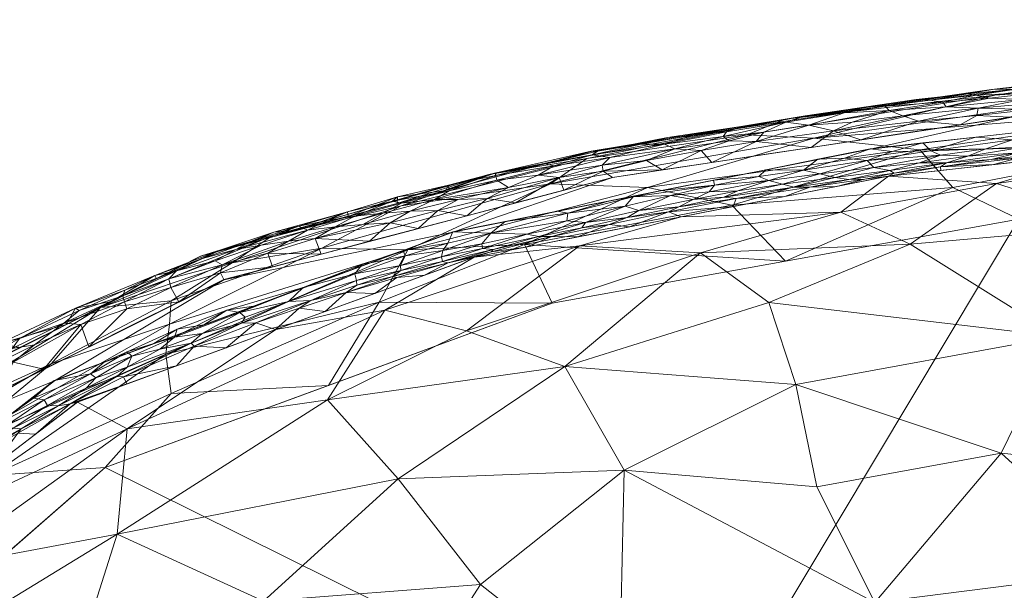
# Model space of a CAD drawing. Header units: millimetres. Extents: x -277 to 277, y 0 to 420.
# Tile 67 of 129: x -229 to -163, y 381 to 419. Entities that reach past the tile are written whole.
import ezdxf

# ---------------------------------------------------------------- set-up
doc = ezdxf.new("R2010")
doc.units = ezdxf.units.MM
doc.layers.add('A-GENM', color=13, linetype='Continuous')

# ---------------------------------------------------------------- blocks, each defined once
blk = doc.blocks.new('MODEL_CCASF646-0000410R0 - MODEL_CCASF646-0000410R0-462766-Preview')
at = {"layer": 'A-GENM', "lineweight": 9}
mesh = blk.add_polyface(dxfattribs=at)
corners = [(0.001, -418.071), (27.058, -418.028), (54.115, -417.814), (81.168, -417.341), (108.211, -416.472), (135.228, -414.994), (162.175, -412.551), (188.927, -408.504), (215.094, -401.625), (239.316, -389.574), (257.878, -369.901), (268.06, -344.836), (272.607, -318.164), (274.418, -291.167), (274.985, -264.116), (275.046, -237.058), (274.991, -209.999), (275.046, -182.942), (274.985, -155.884), (274.418, -128.833), (272.607, -101.836), (268.06, -75.164), (257.877, -50.099), (239.315, -30.426), (215.094, -18.375), (188.927, -11.496), (162.175, -7.449), (135.228, -5.006), (108.211, -3.528), (81.168, -2.659), (54.114, -2.186), (27.058, -1.972), (-0.001, -1.929), (-27.058, -1.972), (-54.115, -2.186), (-81.168, -2.659), (-108.211, -3.528), (-135.228, -5.006), (-162.175, -7.449), (-188.927, -11.496), (-215.094, -18.375), (-239.316, -30.426), (-257.878, -50.099), (-268.06, -75.164), (-272.607, -101.836), (-274.418, -128.833), (-274.985, -155.884), (-275.046, -182.942), (-274.991, -210.001), (-275.046, -237.058), (-274.985, -264.116), (-274.418, -291.167), (-272.607, -318.164), (-268.06, -344.836), (-257.877, -369.901), (-239.315, -389.574), (-215.094, -401.625), (-188.927, -408.504), (-162.175, -412.551), (-135.228, -414.994), (-108.211, -416.472), (-81.168, -417.341), (-54.114, -417.814), (-27.058, -418.028), (0, -417.379), (-28.642, -417.322), (-57.282, -417.085), (-85.919, -416.539), (-114.541, -415.492), (-143.122, -413.633), (-171.583, -410.421), (-199.673, -404.829), (-226.506, -394.82), (-249.166, -377.316), (-263.208, -352.36), (-269.623, -324.447), (-272.114, -295.914), (-272.885, -267.283), (-272.992, -238.642), (-272.958, -210), (-272.992, -181.358), (-272.885, -152.717), (-272.113, -124.086), (-269.623, -95.553), (-263.208, -67.64), (-249.167, -42.684), (-226.506, -25.18), (-199.673, -15.171), (-171.583, -9.579), (-143.122, -6.367), (-114.541, -4.508), (-85.919, -3.46), (-57.282, -2.915), (-28.642, -2.678), (0, -2.621), (28.642, -2.678), (57.282, -2.915), (85.919, -3.46), (114.541, -4.508), (143.122, -6.367), (171.583, -9.579), (199.673, -15.171), (226.506, -25.18), (249.167, -42.684), (263.208, -67.64), (269.623, -95.553), (272.113, -124.086), (272.885, -152.717), (272.992, -181.358), (272.958, -210), (272.992, -238.642), (272.885, -267.283), (272.114, -295.914), (269.623, -324.447), (263.208, -352.36), (249.166, -377.316), (226.506, -394.82), (199.673, -404.829), (171.583, -410.421), (143.122, -413.633), (114.541, -415.492), (85.919, -416.539), (57.282, -417.085), (28.642, -417.322)]
mesh.append_faces([[corners[k] for k in face] for face in [(42, 85, 41), (41, 86, 40), (86, 41, 85), (40, 87, 39), (117, 8, 116), (25, 101, 24), (100, 26, 99), (23, 103, 22), (103, 23, 102), (24, 102, 23), (102, 24, 101)]], dxfattribs={"vtx0": -1, "vtx1": -1})
mesh.append_faces([[corners[k] for k in face] for face in [(53, 74, 75, 52), (74, 53, 54, 73), (55, 72, 73), (72, 55, 56), (73, 54, 55), (78, 49, 50, 77), (79, 48, 49, 78), (77, 50, 51, 76), (52, 75, 76, 51), (65, 62, 63, 64), (62, 65, 66), (71, 56, 57), (56, 71, 72), (80, 46, 47, 79), (88, 38, 39, 87), (40, 86, 87), (89, 37, 38, 88), (90, 36, 37, 89), (91, 35, 36, 90), (92, 34, 35, 91), (93, 33, 34, 92), (94, 32, 33, 93), (122, 2, 3, 121), (121, 3, 4, 120), (2, 122, 123), (120, 4, 5, 119), (119, 5, 6, 118), (118, 6, 7, 117), (117, 7, 8), (116, 8, 9), (9, 115, 116), (115, 9, 10), (14, 110, 111, 13), (15, 109, 110, 14), (109, 15, 16), (27, 98, 99, 26), (98, 27, 28), (31, 94, 95, 30), (30, 95, 96, 29), (94, 31, 32), (29, 96, 97), (18, 107, 108, 17), (20, 105, 106, 19), (19, 106, 107, 18), (17, 108, 109, 16), (105, 20, 21, 104), (104, 21, 22, 103)]], dxfattribs={"vtx0": -1, "vtx2": -1})
mesh.append_faces([[corners[k] for k in face] for face in [(64, 63, 0, 1)]], dxfattribs={"vtx0": -1, "vtx3": -1})
mesh.append_faces([[corners[k] for k in face] for face in [(80, 81, 46), (47, 48, 79), (111, 112, 13)]], dxfattribs={"vtx1": -1, "vtx2": -1})
mesh.append_faces([[corners[k] for k in face] for face in [(66, 67, 61, 62), (67, 68, 60, 61), (70, 71, 57, 58), (68, 69, 59, 60), (69, 70, 58, 59), (45, 46, 81, 82), (44, 45, 82, 83), (43, 44, 83, 84), (42, 43, 84, 85), (123, 64, 1, 2), (10, 11, 114, 115), (113, 114, 11, 12), (112, 113, 12, 13), (100, 101, 25, 26), (28, 29, 97, 98)]], dxfattribs={"vtx1": -1, "vtx3": -1})
mesh = blk.add_polyface(dxfattribs=at)
corners = [(266.046, -210, -63.976), (266.075, -242.593, -63.976), (265.821, -274.887, -63.976), (264.382, -306.932, -63.976), (259.696, -338.602, -63.976), (247.12, -368.063, -63.976), (223.086, -388.983, -63.976), (192.998, -400.048, -63.976), (161.574, -405.693, -63.976), (129.877, -408.715, -63.976), (97.866, -410.36, -63.976), (64.948, -411.226, -63.976), (33.242, -411.595, -63.976), (0, -411.695, -63.976), (-33.017, -411.597, -63.976), (-65.431, -411.217, -63.976), (-97.019, -410.391, -63.976), (-129.264, -408.757, -63.976), (-161.334, -405.724, -63.976), (-192.843, -400.087, -63.976), (-223.038, -389.009, -63.976), (-247.098, -368.096, -63.976), (-259.65, -338.791, -63.976), (-264.342, -307.422, -63.976), (-265.818, -275.039, -63.976), (-266.074, -243.581, -63.976), (-266.046, -210, -63.976), (-266.075, -177.407, -63.976), (-265.821, -145.113, -63.976), (-264.382, -113.068, -63.976), (-259.696, -81.398, -63.976), (-247.12, -51.937, -63.976), (-223.086, -31.017, -63.976), (-192.998, -19.952, -63.976), (-161.574, -14.307, -63.976), (-129.877, -11.285, -63.976), (-97.866, -9.64, -63.976), (-64.948, -8.774, -63.976), (-33.242, -8.405, -63.976), (0, -8.305, -63.976), (33.017, -8.403, -63.976), (65.431, -8.783, -63.976), (97.019, -9.609, -63.976), (129.264, -11.243, -63.976), (161.334, -14.276, -63.976), (192.843, -19.913, -63.976), (223.038, -30.991, -63.976), (247.098, -51.904, -63.976), (259.65, -81.209, -63.976), (264.342, -112.578, -63.976), (265.818, -144.961, -63.976), (266.074, -176.419, -63.976), (-238.498, -210, -63.976), (-238.52, -242.266, -63.976), (-238.122, -272.174, -63.976), (-235.984, -302.451, -63.976), (-228.82, -331.787, -63.976), (-210.58, -355.979, -63.976), (-183.132, -369.371, -63.976), (-153.456, -375.754, -63.976), (-123.072, -379.016, -63.976), (-92.032, -380.731, -63.976), (-62.327, -381.554, -63.976), (-30.931, -381.935, -63.976), (0, -382.027, -63.976), (31.791, -381.929, -63.976), (61.996, -381.561, -63.976), (93.117, -380.689, -63.976), (123.737, -378.965, -63.976), (153.662, -375.724, -63.976), (183.395, -369.29, -63.976), (210.603, -355.961, -63.976), (228.828, -331.766, -63.976), (236.038, -302.03, -63.976), (238.137, -271.673, -63.976), (238.522, -240.77, -63.976), (238.498, -210, -63.976), (238.522, -179.23, -63.976), (238.137, -148.327, -63.976), (236.038, -117.97, -63.976), (228.828, -88.234, -63.976), (210.603, -64.039, -63.976), (183.395, -50.71, -63.976), (153.662, -44.277, -63.976), (123.737, -41.035, -63.976), (93.117, -39.311, -63.976), (61.996, -38.439, -63.976), (31.791, -38.071, -63.976), (0, -37.973, -63.976), (-30.931, -38.065, -63.976), (-62.327, -38.446, -63.976), (-92.032, -39.269, -63.976), (-123.072, -40.984, -63.976), (-153.456, -44.246, -63.976), (-183.132, -50.629, -63.976), (-210.58, -64.021, -63.976), (-228.82, -88.213, -63.976), (-235.984, -117.549, -63.976), (-238.122, -147.826, -63.976), (-238.52, -177.734, -63.976)]
mesh.append_faces([[corners[k] for k in face] for face in [(57, 21, 56), (97, 30, 96)]], dxfattribs={"vtx0": -1, "vtx1": -1})
mesh.append_faces([[corners[k] for k in face] for face in [(60, 16, 17, 59), (59, 17, 18, 58), (16, 60, 61), (54, 24, 25, 53), (26, 52, 53, 25), (13, 64, 65), (71, 5, 6, 70), (2, 73, 74, 1), (5, 71, 72, 4), (96, 30, 31, 95), (32, 94, 95, 31), (35, 92, 93, 34), (92, 35, 36, 91), (37, 90, 91, 36), (38, 89, 90, 37), (89, 38, 39, 88), (81, 46, 47, 80), (49, 79, 80, 48), (80, 47, 48), (46, 81, 82, 45), (43, 83, 84, 42), (44, 82, 83, 43), (82, 44, 45)]], dxfattribs={"vtx0": -1, "vtx2": -1})
mesh.append_faces([[corners[k] for k in face] for face in [(58, 18, 19, 20), (56, 21, 22, 23), (70, 6, 7, 8), (94, 32, 33, 34)]], dxfattribs={"vtx0": -1, "vtx3": -1})
mesh.append_faces([[corners[k] for k in face] for face in [(54, 55, 24), (2, 3, 73), (74, 75, 1), (29, 30, 97, 28), (97, 98, 28), (93, 94, 34), (49, 50, 79), (76, 77, 0), (84, 85, 42)]], dxfattribs={"vtx1": -1, "vtx2": -1})
mesh.append_faces([[corners[k] for k in face] for face in [(13, 14, 63, 64), (14, 15, 62, 63), (61, 62, 15, 16), (23, 24, 55, 56), (57, 58, 20, 21), (11, 12, 66, 67), (12, 13, 65, 66), (10, 11, 67, 68), (8, 9, 69, 70), (9, 10, 68, 69), (72, 73, 3, 4), (0, 1, 75, 76), (26, 27, 99, 52), (27, 28, 98, 99), (78, 79, 50, 51), (77, 78, 51, 0), (86, 87, 40, 41), (85, 86, 41, 42), (39, 40, 87, 88)]], dxfattribs={"vtx1": -1, "vtx3": -1})
mesh = blk.add_polyface(dxfattribs=at)
corners = [(208.125, -393.536, -19.742), (222.281, -384.504, -22.608), (203.357, -388.229, -28.201), (250.541, -358.208, -20.475), (241.203, -356.348, -30.388), (239.407, -370.418, -22.947), (224.963, -393.397, -1.831), (221.603, -391.592, -13.204), (211.608, -398.273, -1.872), (204.259, -399.584, -10.889), (198.765, -398.178, -17.405), (191.151, -403.914, -8.347), (236.259, -384.772, -1.814), (234.746, -382.177, -15.09), (247.044, -371.374, -13.294), (254.507, -363.751, -1.836), (257.546, -355.442, -11.414), (212.437, -380.007, -31.912), (203.352, -372.501, -40.736), (197.813, -381.127, -36.381), (225.798, -373.409, -30.307), (216.526, -369.363, -37.641), (192.136, -395.782, -23.723), (204.22, -348.335, -52.595), (190.098, -355.23, -54.027), (207.828, -362.573, -44.929), (227.226, -361.255, -36.957), (188.487, -373.781, -44.179), (232.231, -347.442, -40.161), (198.254, -403.148, -1.913), (218.78, -352.227, -45.25), (194.666, -365.222, -47.721), (180.226, -364.377, -51.709), (234.122, -365.398, -30.482), (250.652, -347.624, -26.106), (231.888, -378.662, -21.835), (247.555, -376.148, -1.796), (261.458, -351.354, -1.876), (188.142, -388.811, -32.549), (171.26, -379.902, -43.428), (178.393, -400.088, -22.083), (176.595, -394.57, -29.444), (183.014, -403.436, -14.612), (184.3, -405.867, -1.937), (173.56, -406.171, -12.029)]
mesh.append_faces([[corners[k] for k in face] for face in [(6, 7, 8), (36, 14, 12)]], dxfattribs={"vtx0": -1, "vtx1": -1})
mesh.append_faces([[corners[k] for k in face] for face in [(0, 1, 2), (3, 4, 5), (9, 10, 11), (1, 7, 13), (14, 15, 16), (17, 18, 19), (17, 20, 21), (0, 2, 22), (23, 24, 25), (21, 20, 26), (18, 27, 19), (28, 26, 4), (9, 7, 0), (5, 14, 3), (20, 17, 1), (29, 9, 11), (23, 25, 30), (27, 31, 32), (21, 26, 30), (21, 30, 25), (14, 5, 13), (20, 33, 26), (4, 3, 34), (33, 5, 4), (35, 20, 1), (14, 13, 12), (14, 16, 3), (18, 21, 25), (21, 18, 17), (2, 17, 19), (1, 13, 35), (2, 1, 17), (7, 1, 0), (31, 25, 24), (25, 31, 18), (38, 27, 39), (19, 38, 2), (2, 38, 22), (40, 22, 41), (38, 19, 27), (22, 38, 41), (8, 7, 9), (11, 10, 42), (10, 9, 0), (43, 11, 44), (32, 31, 24), (27, 18, 31), (22, 40, 42), (11, 42, 44), (7, 12, 13), (5, 33, 20), (4, 26, 33), (13, 5, 35), (20, 35, 5), (0, 22, 10), (42, 10, 22)]], dxfattribs={"vtx0": -1, "vtx1": -1, "vtx2": -1})
mesh.append_faces([[corners[k] for k in face] for face in [(14, 36, 15), (16, 15, 37)]], dxfattribs={"vtx0": -1, "vtx2": -1})
mesh.append_faces([[corners[k] for k in face] for face in [(6, 12, 7), (29, 8, 9), (43, 29, 11)]], dxfattribs={"vtx1": -1, "vtx2": -1})
mesh = blk.add_polyface(dxfattribs=at)
corners = [(173.56, -406.171, -12.029), (168.889, -404.027, -18.29), (163.075, -408.105, -10.731), (127.361, -408.926, -16.549), (121.023, -412.085, -9.274), (135.197, -411.214, -9.279), (188.142, -388.811, -32.549), (175.173, -387.693, -36.468), (176.595, -394.57, -29.444), (156.215, -410.151, -1.967), (149.167, -410.057, -9.287), (142.085, -411.716, -1.973), (158.913, -397.809, -28.952), (146.696, -388.308, -39.703), (140.539, -398.683, -30.067), (108.23, -396.932, -33.704), (122.63, -402.637, -26.659), (120.695, -393.62, -36.524), (113.709, -413.532, -1.961), (127.897, -412.624, -1.967), (141.478, -407.93, -16.623), (143.411, -403.853, -23.215), (116.971, -410.007, -15.402), (162.75, -389.946, -36.455), (138.899, -378.86, -47.76), (154.095, -382.092, -44.056), (178.393, -400.088, -22.083), (132.56, -389.831, -39.397), (125.56, -379.787, -47.812), (171.26, -379.902, -43.428), (188.487, -373.781, -44.179), (174.943, -372.124, -48.139), (162.52, -372.539, -49.823), (111.316, -383.478, -45.5), (121.782, -370.61, -54.318), (105.373, -372.447, -53.573), (112.668, -406.716, -21.581), (107.137, -412.351, -10.461), (154.211, -405.293, -19.338), (170.346, -408.587, -1.96), (183.014, -403.436, -14.612), (180.226, -364.377, -51.709), (150.329, -372.414, -51.296), (159.414, -362.575, -56.267), (129.091, -366.171, -56.799), (184.3, -405.867, -1.937)]
mesh.append_faces([[corners[k] for k in face] for face in [(9, 10, 11), (45, 0, 39)]], dxfattribs={"vtx0": -1, "vtx1": -1})
mesh.append_faces([[corners[k] for k in face] for face in [(0, 1, 2), (3, 4, 5), (6, 7, 8), (12, 13, 14), (15, 16, 17), (3, 20, 21), (3, 22, 4), (13, 12, 23), (24, 13, 25), (14, 17, 16), (12, 1, 26), (13, 23, 25), (13, 24, 27), (27, 24, 28), (29, 30, 31), (32, 29, 31), (27, 33, 17), (28, 34, 35), (36, 16, 15), (16, 3, 21), (14, 21, 12), (27, 14, 13), (18, 4, 37), (3, 16, 36), (28, 35, 33), (1, 38, 2), (12, 8, 23), (20, 3, 5), (10, 2, 38), (38, 20, 10), (20, 5, 10), (21, 20, 38), (5, 4, 19), (3, 36, 22), (11, 10, 5), (2, 10, 9), (26, 1, 40), (12, 38, 1), (31, 30, 41), (32, 42, 25), (43, 42, 32), (12, 26, 8), (7, 23, 8), (29, 32, 25), (29, 25, 23), (42, 44, 24), (42, 24, 25), (34, 24, 44), (6, 29, 7), (23, 7, 29), (12, 21, 38), (16, 21, 14), (40, 1, 0), (24, 34, 28), (33, 27, 28), (14, 27, 17), (37, 4, 22), (2, 39, 0)]], dxfattribs={"vtx0": -1, "vtx1": -1, "vtx2": -1})
mesh.append_faces([[corners[k] for k in face] for face in [(4, 18, 19)]], dxfattribs={"vtx0": -1, "vtx2": -1})
mesh.append_faces([[corners[k] for k in face] for face in [(19, 11, 5), (9, 39, 2)]], dxfattribs={"vtx1": -1, "vtx2": -1})
mesh = blk.add_polyface(dxfattribs=at)
corners = [(249.027, -372.069, -52.386), (241.463, -382.504, -46.895), (241.922, -378.626, -55.704), (226.729, -395.972, -33.415), (238.132, -390.784, -23.693), (223.408, -399.762, -17.708), (218.768, -398.628, -38.881), (233.949, -390.008, -41.166), (236.764, -390.109, -32.604), (250.223, -375.467, -40.784), (243.509, -384.177, -35.25), (235.103, -378.523, -63.976), (230.773, -388.447, -53.243), (247.12, -368.063, -63.976), (245.645, -386.3, -13.431), (240.93, -390.902, -2.066), (236.013, -393.513, -12.801), (249.393, -380.887, -24.769), (250.238, -380.958, -2.072), (228.802, -397.052, -2.037), (218.652, -400.2, -30.592), (219, -396.626, -46.921), (218.638, -393.966, -56.421), (223.086, -388.983, -63.976), (216.674, -403.203, -2.008), (208.042, -394.516, -63.976), (204.642, -400.116, -53.774), (211.837, -404.58, -12.599), (214.533, -402.756, -23.524), (208.507, -403.753, -31.69)]
mesh.append_faces([[corners[k] for k in face] for face in [(15, 14, 18), (11, 12, 23), (13, 2, 11)]], dxfattribs={"vtx0": -1, "vtx1": -1})
mesh.append_faces([[corners[k] for k in face] for face in [(0, 1, 2), (3, 4, 5), (3, 6, 7), (8, 3, 7), (9, 10, 1), (1, 10, 7), (11, 2, 12), (0, 2, 13), (14, 15, 16), (4, 10, 17), (10, 8, 7), (5, 16, 19), (16, 4, 14), (6, 3, 20), (12, 1, 7), (21, 22, 12), (21, 12, 7), (4, 17, 14), (5, 4, 16), (12, 22, 23), (26, 22, 21), (5, 24, 27), (21, 7, 6), (20, 5, 28), (27, 28, 5), (5, 20, 3), (29, 6, 20), (12, 2, 1), (10, 4, 8), (3, 8, 4)]], dxfattribs={"vtx0": -1, "vtx1": -1, "vtx2": -1})
mesh.append_faces([[corners[k] for k in face] for face in [(16, 15, 19)]], dxfattribs={"vtx0": -1, "vtx2": -1})
mesh.append_faces([[corners[k] for k in face] for face in [(19, 24, 5), (25, 23, 22)]], dxfattribs={"vtx1": -1, "vtx2": -1})
mesh = blk.add_polyface(dxfattribs=at)
corners = [(232.062, -390.142, -0.508), (231.666, -390.005, -0.888), (229.287, -391.645, -0.649), (226.968, -393.169, -0.453), (223.729, -395.021, -0.325), (227.198, -393.541, -0.186), (226.253, -393.151, -0.83), (227.921, -393.657, -0.041), (230.382, -391.91, -0.129), (229.8, -391.766, -0.34), (232.883, -390.33, -0.145), (234.073, -389.974, -0.041), (232.179, -390.46), (231.335, -389.953, -1.321), (228.75, -391.597, -1.102), (224.372, -394.339, -0.589), (234.282, -388.425, -0.749), (225.437, -393.286, -1.318), (234.088, -388.269, -1.132), (233.438, -386.927, -1.818), (235.011, -388.27), (221.285, -396.483, -0.175), (224.073, -395.289, -0.132), (223.16, -396.09), (226.515, -394.84), (235.319, -388.661, -0.163), (221.629, -394.614, -1.841), (224.968, -393.395, -1.831), (229.347, -392.65), (228.98, -391.3, -1.468), (230.615, -389.083, -1.822), (227.791, -391.239, -1.826), (222.301, -395.116, -0.832), (221.85, -395.094, -1.208), (221.617, -395.74, -0.518)]
mesh.append_faces([[corners[k] for k in face] for face in [(20, 11, 12), (26, 17, 27), (30, 13, 19)]], dxfattribs={"vtx0": -1, "vtx1": -1})
mesh.append_faces([[corners[k] for k in face] for face in [(0, 1, 2), (3, 4, 5), (2, 6, 3), (7, 8, 5), (0, 9, 10), (8, 10, 9), (11, 8, 12), (13, 14, 1), (15, 4, 3), (0, 16, 1), (9, 2, 3), (2, 9, 0), (6, 14, 17), (18, 19, 13), (1, 16, 18), (15, 3, 6), (4, 21, 22), (0, 10, 25), (8, 11, 10), (5, 9, 3), (6, 2, 14), (32, 17, 33), (13, 1, 18), (14, 2, 1), (29, 17, 14), (13, 29, 14), (6, 17, 32), (4, 15, 34), (4, 22, 5), (6, 32, 15), (30, 29, 13), (17, 29, 31), (7, 22, 24), (9, 5, 8), (8, 7, 28), (22, 7, 5)]], dxfattribs={"vtx0": -1, "vtx1": -1, "vtx2": -1})
mesh.append_faces([[corners[k] for k in face] for face in [(7, 24, 28), (29, 30, 31), (17, 31, 27)]], dxfattribs={"vtx0": -1, "vtx2": -1})
mesh.append_faces([[corners[k] for k in face] for face in [(23, 24, 22), (28, 12, 8)]], dxfattribs={"vtx1": -1, "vtx2": -1})
mesh = blk.add_polyface(dxfattribs=at)
corners = [(210.734, -400.171, -0.45), (213.9, -398.692, -0.778), (209.251, -400.228, -0.934), (213.095, -399.84), (214.907, -399.569, -0.045), (209.763, -401.098, -0.133), (218.29, -395.833, -1.851), (217.098, -397.159, -1.23), (221.85, -395.094, -1.208), (218.25, -398.296, -0.034), (221.599, -396.783, -0.045), (218.431, -397.764, -0.16), (223.16, -396.09), (224.073, -395.289, -0.132), (212.949, -398.733, -1.315), (217.292, -397.35, -0.79), (221.285, -396.483, -0.175), (213.657, -399.102, -0.465), (216.565, -398.015, -0.437), (214.025, -399.414, -0.2), (216.45, -398.59), (210.021, -399.709, -1.497), (211.613, -398.271, -1.872), (208.274, -399.49, -1.883), (225.437, -393.286, -1.318), (221.629, -394.614, -1.841), (214.952, -397.052, -1.862), (219.406, -396.958, -0.353), (219.805, -397.34), (221.617, -395.74, -0.518), (222.301, -395.116, -0.832), (224.372, -394.339, -0.589), (223.729, -395.021, -0.325), (209.74, -401.091)]
mesh.append_faces([[corners[k] for k in face] for face in [(28, 9, 20), (26, 7, 6)]], dxfattribs={"vtx0": -1, "vtx1": -1})
mesh.append_faces([[corners[k] for k in face] for face in [(0, 1, 2), (3, 4, 5), (6, 7, 8), (9, 10, 11), (12, 13, 10), (2, 1, 14), (15, 8, 7), (10, 16, 11), (1, 17, 18), (17, 19, 18), (1, 7, 14), (24, 25, 8), (7, 26, 14), (1, 18, 15), (21, 2, 14), (19, 0, 5), (4, 11, 19), (19, 11, 18), (11, 27, 18), (1, 15, 7), (4, 20, 9), (5, 4, 19), (10, 9, 28), (4, 9, 11), (10, 13, 16), (27, 16, 29), (22, 21, 14), (27, 15, 18), (15, 29, 30), (31, 30, 29), (16, 32, 29), (15, 30, 8), (1, 0, 17), (19, 17, 0), (16, 27, 11), (15, 27, 29)]], dxfattribs={"vtx0": -1, "vtx1": -1, "vtx2": -1})
mesh.append_faces([[corners[k] for k in face] for face in [(4, 3, 20), (21, 22, 23), (10, 28, 12)]], dxfattribs={"vtx0": -1, "vtx2": -1})
mesh.append_faces([[corners[k] for k in face] for face in [(26, 22, 14), (25, 6, 8), (33, 3, 5)]], dxfattribs={"vtx1": -1, "vtx2": -1})
mesh = blk.add_polyface(dxfattribs=at)
corners = [(194.863, -404.007, -49.666), (192.998, -400.048, -63.976), (204.642, -400.116, -53.774), (190.358, -410.269, -1.957), (197.261, -408.709, -11.912), (203.516, -406.736, -1.982), (177.302, -412.432, -17.233), (163.406, -414.424, -1.923), (211.837, -404.58, -12.599), (203.155, -406.587, -21.633), (193.097, -408.083, -31.056), (208.507, -403.753, -31.69), (163.178, -414.048, -23.568), (175.372, -411.142, -33.866), (179.888, -411.38, -25.646), (190.665, -409.775, -19.998), (214.533, -402.756, -23.524), (180.903, -406.649, -51.181), (186.567, -407.838, -41.131), (168.234, -410.373, -44.301), (208.042, -394.516, -63.976), (218.638, -393.966, -56.421), (202.703, -403.635, -42.178), (216.674, -403.203, -2.008), (219, -396.626, -46.921), (218.652, -400.2, -30.592), (218.768, -398.628, -38.881), (177.286, -402.871, -63.976), (166.012, -407.842, -55.574)]
mesh.append_faces([[corners[k] for k in face] for face in [(3, 4, 5), (5, 8, 23), (1, 0, 27)]], dxfattribs={"vtx0": -1, "vtx1": -1})
mesh.append_faces([[corners[k] for k in face] for face in [(0, 1, 2), (5, 4, 8), (9, 10, 11), (12, 13, 14), (9, 15, 10), (9, 11, 16), (4, 15, 9), (17, 18, 19), (2, 20, 21), (22, 10, 18), (2, 24, 22), (0, 2, 22), (9, 8, 4), (3, 6, 4), (15, 4, 6), (16, 8, 9), (6, 14, 15), (15, 14, 10), (18, 10, 13), (11, 10, 22), (14, 6, 12), (10, 14, 13), (19, 18, 13), (18, 17, 0), (25, 16, 11), (11, 22, 26), (22, 24, 26), (28, 27, 17), (18, 0, 22), (0, 17, 27)]], dxfattribs={"vtx0": -1, "vtx1": -1, "vtx2": -1})
mesh.append_faces([[corners[k] for k in face] for face in [(6, 3, 7), (2, 1, 20)]], dxfattribs={"vtx0": -1, "vtx2": -1})
mesh = blk.add_polyface(dxfattribs=at)
corners = [(215.678, -402.901, -0.554), (218.282, -402.221, -0.847), (218.794, -401.696, -0.498), (218.663, -401.112, -0.145), (215.332, -402.084, -0.069), (215.208, -402.624, -0.255), (216.546, -403.062, -1.196), (215.311, -403.636, -1.603), (219.74, -401.911, -1.283), (225.079, -399.72, -1.347), (224.839, -399.55, -0.846), (221.77, -400.93, -0.952), (229.292, -396.089, -0.048), (227.212, -395.615), (224.725, -398.617, -0.146), (227.854, -397.24, -0.177), (230.951, -395.701, -0.191), (222.678, -400.15, -2.022), (219.639, -401.69, -2.015), (230.245, -397.311, -1.527), (225.718, -398.611, -2.03), (221.155, -398.627), (218.127, -400.133), (221.628, -399.676, -0.065), (224.184, -397.121), (221.778, -400.138, -0.257), (225.862, -398.692, -0.455), (228.757, -397.071, -2.037), (228.861, -397.678, -0.863), (230.24, -394.109), (229.343, -396.988, -0.433), (221.911, -400.547, -0.569), (232.967, -395.484, -0.82), (214.292, -403.654, -0.864), (231.797, -395.532, -2.044), (216.599, -403.23, -2.008), (215.099, -401.639)]
mesh.append_faces([[corners[k] for k in face] for face in [(13, 12, 29), (34, 19, 27), (18, 7, 35)]], dxfattribs={"vtx0": -1, "vtx1": -1})
mesh.append_faces([[corners[k] for k in face] for face in [(0, 1, 2), (3, 4, 5), (6, 7, 8), (9, 10, 11), (12, 13, 14), (12, 15, 16), (17, 9, 8), (7, 18, 8), (19, 9, 20), (8, 11, 1), (1, 6, 8), (3, 25, 23), (23, 22, 3), (26, 15, 14), (14, 24, 23), (28, 26, 10), (14, 25, 26), (15, 26, 30), (10, 26, 31), (15, 30, 16), (26, 28, 30), (32, 30, 28), (11, 10, 31), (28, 10, 9), (31, 2, 1), (9, 11, 8), (31, 1, 11), (33, 6, 1), (25, 2, 31), (5, 2, 3), (9, 19, 28), (22, 4, 3), (5, 0, 2), (3, 2, 25), (26, 25, 31), (14, 23, 25), (14, 15, 12)]], dxfattribs={"vtx0": -1, "vtx1": -1, "vtx2": -1})
mesh.append_faces([[corners[k] for k in face] for face in [(4, 22, 36), (14, 13, 24), (9, 17, 20)]], dxfattribs={"vtx0": -1, "vtx2": -1})
mesh.append_faces([[corners[k] for k in face] for face in [(21, 22, 23, 24), (20, 27, 19), (18, 17, 8)]], dxfattribs={"vtx1": -1, "vtx2": -1})
mesh = blk.add_polyface(dxfattribs=at)
corners = [(206.172, -401.575, -0.524), (206.148, -401.265, -0.88), (203.182, -402.242, -0.764), (203.211, -402.573, -0.435), (209.251, -400.228, -0.934), (210.734, -400.171, -0.45), (206.287, -402.014, -0.218), (206.87, -400.766, -1.432), (204.935, -400.709, -1.893), (203.442, -401.772, -1.564), (208.274, -399.49, -1.883), (200.004, -402.753, -1.501), (196.968, -403.67, -1.166), (200.37, -402.848, -1.034), (203.721, -401.839, -1.153), (205.777, -402.641, -0.055), (209.763, -401.098, -0.133), (202.885, -403.223, -0.136), (200.351, -403.598, -0.288), (197.738, -404.047, -0.444), (197.117, -404.769, -0.136), (199.676, -404.841), (203.031, -403.591), (200.026, -404.078, -0.114), (209.74, -401.091), (200.446, -403.16, -0.596), (197.095, -403.497, -1.559), (210.021, -399.709, -1.497), (201.596, -401.928, -1.904), (197.68, -403.728, -0.776), (198.258, -403.147, -1.914), (206.385, -402.341)]
mesh.append_faces([[corners[k] for k in face] for face in [(8, 7, 10), (30, 11, 28)]], dxfattribs={"vtx0": -1, "vtx1": -1})
mesh.append_faces([[corners[k] for k in face] for face in [(0, 1, 2), (3, 0, 2), (0, 4, 1), (5, 0, 6), (7, 8, 9), (11, 12, 13), (11, 14, 9), (6, 15, 16), (17, 3, 18), (19, 20, 18), (15, 24, 16), (16, 5, 6), (25, 2, 13), (11, 26, 12), (10, 7, 27), (1, 7, 14), (17, 18, 23), (0, 5, 4), (23, 20, 21), (4, 27, 7), (7, 1, 4), (2, 1, 14), (13, 2, 14), (2, 25, 3), (13, 12, 29), (11, 30, 26), (14, 11, 13), (18, 3, 25), (6, 3, 17), (19, 18, 25), (23, 18, 20), (29, 19, 25), (13, 29, 25), (11, 9, 28), (7, 9, 14), (23, 22, 17), (3, 6, 0), (15, 6, 17), (22, 15, 17)]], dxfattribs={"vtx0": -1, "vtx1": -1, "vtx2": -1})
mesh.append_faces([[corners[k] for k in face] for face in [(9, 8, 28), (15, 22, 31), (15, 31, 24)]], dxfattribs={"vtx0": -1, "vtx2": -1})
mesh.append_faces([[corners[k] for k in face] for face in [(21, 22, 23)]], dxfattribs={"vtx1": -1, "vtx2": -1})
mesh = blk.add_polyface(dxfattribs=at)
corners = [(216.599, -403.23, -2.008), (215.311, -403.636, -1.603), (213.309, -404.112, -2.001), (208.556, -403.357), (208.943, -404.407, -0.147), (212.135, -403.405, -0.144), (203.132, -406.777, -0.617), (206.306, -405.898, -0.601), (204.361, -406.11, -0.344), (210.018, -404.993, -1.995), (211.724, -404.831, -1.623), (206.781, -406.204, -1.265), (215.208, -402.624, -0.255), (210.747, -404.223, -0.325), (212.575, -403.958, -0.561), (203.405, -407.203, -1.481), (206.728, -405.875, -1.988), (213.312, -404.195, -1.244), (203.745, -406.92, -1.023), (208.151, -405.616, -0.903), (207.595, -405.188, -0.335), (205.285, -404.216), (203.908, -405.462, -0.039), (205.739, -405.352, -0.153), (203.438, -406.757, -1.982), (214.292, -403.654, -0.864), (215.678, -402.901, -0.554), (215.099, -401.639), (211.827, -402.498), (215.332, -402.084, -0.069), (218.282, -402.221, -0.847), (216.546, -403.062, -1.196), (210.048, -405.229, -1.237), (209.462, -404.957, -0.582), (202.542, -406.234, -0.161), (202.014, -405.076)]
mesh.append_faces([[corners[k] for k in face] for face in [(0, 1, 2), (2, 10, 9)]], dxfattribs={"vtx0": -1, "vtx1": -1})
mesh.append_faces([[corners[k] for k in face] for face in [(3, 4, 5), (6, 7, 8), (9, 10, 11), (12, 13, 14), (15, 16, 11), (10, 1, 17), (7, 18, 19), (4, 20, 13), (7, 20, 8), (22, 23, 4), (20, 4, 23), (25, 26, 14), (25, 30, 26), (1, 31, 17), (2, 1, 10), (18, 15, 11), (32, 10, 17), (32, 11, 10), (32, 17, 25), (19, 11, 32), (32, 33, 19), (7, 19, 33), (20, 7, 33), (7, 6, 18), (13, 20, 33), (20, 23, 8), (23, 34, 8), (29, 28, 5), (21, 22, 4), (14, 13, 33), (4, 13, 5), (33, 32, 25), (14, 26, 12), (25, 14, 33), (31, 25, 17), (22, 34, 23), (12, 29, 5), (18, 11, 19), (12, 5, 13)]], dxfattribs={"vtx0": -1, "vtx1": -1, "vtx2": -1})
mesh.append_faces([[corners[k] for k in face] for face in [(4, 3, 21), (22, 21, 35)]], dxfattribs={"vtx0": -1, "vtx2": -1})
mesh.append_faces([[corners[k] for k in face] for face in [(24, 16, 15), (27, 28, 29), (16, 9, 11), (28, 3, 5)]], dxfattribs={"vtx1": -1, "vtx2": -1})
mesh = blk.add_polyface(dxfattribs=at)
corners = [(151.737, -410.595, -51.941), (129.877, -408.715, -63.976), (161.574, -405.693, -63.976), (148.214, -415.057, -30.16), (175.372, -411.142, -33.866), (163.178, -414.048, -23.568), (124.063, -417.936, -9.938), (136.251, -416.927, -1.904), (109.026, -418.438, -1.896), (127.746, -415.803, -36.714), (122.865, -413.995, -47.647), (148.003, -413.355, -41.466), (97.685, -419.121, -13.119), (96.883, -418.729, -23.849), (124.323, -417.72, -19.867), (97.866, -410.36, -63.976), (118.572, -411.707, -57.102), (150.886, -415.875, -14.381), (163.406, -414.424, -1.923), (89.166, -413.943, -53.594), (88.73, -416.231, -44.08), (130.839, -416.695, -28.088), (177.302, -412.432, -17.233), (96.455, -417.66, -34.295), (168.234, -410.373, -44.301), (166.012, -407.842, -55.574), (177.286, -402.871, -63.976), (180.903, -406.649, -51.181)]
mesh.append_faces([[corners[k] for k in face] for face in [(3, 4, 5), (9, 10, 11), (12, 13, 14), (10, 16, 0), (6, 17, 7), (6, 12, 14), (16, 19, 15), (10, 9, 20), (14, 21, 17), (22, 18, 17), (21, 23, 9), (24, 11, 0), (25, 0, 2), (4, 11, 24), (13, 23, 21), (12, 6, 8), (17, 6, 14), (10, 20, 19), (0, 16, 1), (19, 16, 10), (22, 17, 5), (17, 3, 5), (11, 4, 3), (24, 0, 25), (9, 11, 3), (10, 0, 11), (21, 9, 3), (20, 9, 23), (24, 25, 27), (17, 21, 3), (21, 14, 13)]], dxfattribs={"vtx0": -1, "vtx1": -1, "vtx2": -1})
mesh.append_faces([[corners[k] for k in face] for face in [(0, 1, 2), (6, 7, 8), (17, 18, 7)]], dxfattribs={"vtx0": -1, "vtx2": -1})
mesh.append_faces([[corners[k] for k in face] for face in [(15, 1, 16), (2, 26, 25)]], dxfattribs={"vtx1": -1, "vtx2": -1})
mesh = blk.add_polyface(dxfattribs=at)
corners = [(196.968, -403.67, -1.166), (197.095, -403.497, -1.559), (193.017, -404.529, -1.398), (190.985, -405.117, -1.091), (189.15, -405.352, -1.503), (187.936, -405.812, -1.01), (193.899, -404.539, -0.94), (190.743, -405.475, -0.652), (194.689, -404.685, -0.541), (191.947, -406.1, -0.1), (188.087, -406.577, -0.247), (187.54, -407.207, -0.055), (182.062, -407.995, -0.136), (185.63, -407.634), (197.738, -404.047, -0.444), (197.68, -403.728, -0.776), (185.033, -407.292, -0.196), (183.5, -407.023, -0.574), (182.413, -407.543, -0.326), (192.009, -405.594, -0.325), (187.148, -406.287, -0.596), (185.159, -406.193, -1.409), (184.454, -406.535, -0.96), (197.117, -404.769, -0.136), (196.164, -405.539), (194.769, -403.827, -1.92), (191.28, -404.507, -1.926), (198.258, -403.147, -1.914), (187.791, -405.187, -1.932), (184.302, -405.867, -1.938), (189.141, -406.936), (192.653, -406.238), (199.676, -404.841), (180.814, -406.547, -1.943)]
mesh.append_faces([[corners[k] for k in face] for face in [(24, 9, 31), (33, 21, 29)]], dxfattribs={"vtx0": -1, "vtx1": -1})
mesh.append_faces([[corners[k] for k in face] for face in [(0, 1, 2), (3, 4, 5), (6, 7, 8), (9, 10, 11), (12, 13, 11), (8, 14, 15), (2, 6, 0), (16, 17, 18), (16, 11, 10), (8, 7, 19), (7, 5, 20), (11, 16, 12), (5, 4, 21), (21, 22, 5), (23, 14, 8), (15, 0, 6), (9, 24, 23), (25, 2, 1), (4, 2, 26), (7, 6, 3), (28, 21, 4), (20, 22, 17), (16, 10, 20), (30, 9, 11), (19, 23, 8), (3, 6, 2), (15, 6, 8), (5, 22, 20), (19, 10, 9), (10, 19, 7), (23, 19, 9), (16, 20, 17), (10, 7, 20), (4, 3, 2), (7, 3, 5)]], dxfattribs={"vtx0": -1, "vtx1": -1, "vtx2": -1})
mesh.append_faces([[corners[k] for k in face] for face in [(2, 25, 26), (1, 27, 25), (21, 28, 29), (4, 26, 28), (9, 30, 31), (11, 13, 30)]], dxfattribs={"vtx0": -1, "vtx2": -1})
mesh.append_faces([[corners[k] for k in face] for face in [(24, 32, 23)]], dxfattribs={"vtx1": -1, "vtx2": -1})
mesh = blk.add_polyface(dxfattribs=at)
corners = [(193.549, -409.455, -1.248), (192.881, -409.3, -0.746), (190.288, -410.023, -1.035), (189.941, -410.28, -1.494), (200.907, -407.033, -0.361), (199.937, -407.611, -0.644), (203.132, -406.777, -0.617), (203.745, -406.92, -1.023), (199.962, -407.996, -1.256), (203.405, -407.203, -1.481), (204.361, -406.11, -0.344), (196.857, -408.521, -1.969), (200.147, -407.639, -1.976), (196.789, -408.825, -1.489), (196.775, -408.631, -1.017), (193.936, -408.656, -0.364), (196.723, -408.326, -0.599), (193.566, -409.403, -1.963), (195.932, -407.831, -0.161), (199.317, -407.013, -0.15), (197.372, -407.095, -0.039), (189.62, -409.333, -0.24), (192.527, -408.508, -0.137), (189.566, -408.922, -0.076), (195.471, -406.794), (192.2, -407.653), (200.692, -406.286, -0.037), (202.542, -406.234, -0.161), (203.908, -405.462, -0.039), (202.014, -405.076), (198.742, -405.935), (189.109, -409.84, -0.514), (203.438, -406.757, -1.982), (190.276, -410.285, -1.956)]
mesh.append_faces([[corners[k] for k in face] for face in [(17, 3, 33), (11, 13, 17)]], dxfattribs={"vtx0": -1, "vtx1": -1})
mesh.append_faces([[corners[k] for k in face] for face in [(0, 1, 2), (2, 3, 0), (4, 5, 6), (7, 8, 9), (10, 4, 6), (14, 0, 13), (13, 12, 8), (15, 1, 16), (0, 17, 13), (18, 19, 20), (21, 22, 23), (26, 19, 27), (18, 15, 16), (26, 20, 19), (22, 18, 20), (10, 27, 4), (18, 4, 19), (5, 4, 16), (26, 28, 29), (28, 26, 27), (4, 27, 19), (30, 20, 26), (22, 20, 24), (15, 18, 22), (4, 18, 16), (21, 15, 22), (1, 0, 14), (15, 31, 1), (14, 5, 16), (7, 5, 8), (31, 2, 1), (12, 9, 8), (7, 6, 5), (14, 13, 8), (3, 17, 0), (5, 14, 8), (14, 16, 1), (15, 21, 31), (25, 23, 22)]], dxfattribs={"vtx0": -1, "vtx1": -1, "vtx2": -1})
mesh.append_faces([[corners[k] for k in face] for face in [(22, 24, 25), (20, 30, 24), (26, 29, 30), (9, 12, 32)]], dxfattribs={"vtx0": -1, "vtx2": -1})
mesh.append_faces([[corners[k] for k in face] for face in [(11, 12, 13)]], dxfattribs={"vtx1": -1, "vtx2": -1})
mesh = blk.add_polyface(dxfattribs=at)
corners = [(176.706, -407.865, -1.037), (175.641, -407.845, -1.522), (173.025, -408.378, -1.172), (173.937, -408.515, -0.726), (170.264, -408.971, -0.848), (171.327, -409.181, -0.457), (173.836, -407.907, -1.955), (177.325, -407.227, -1.949), (179.065, -408.571, -0.119), (182.062, -407.995, -0.136), (178.394, -408.294, -0.301), (180.485, -407.617, -0.531), (177.482, -408.062, -0.598), (176.063, -409.002, -0.144), (174.966, -408.741, -0.372), (178.607, -409.031), (184.454, -406.535, -0.96), (181.432, -407.17, -0.849), (183.5, -407.023, -0.574), (171.945, -408.4, -1.585), (169.953, -408.801, -1.242), (180.607, -407.102, -1.241), (185.159, -406.193, -1.409), (182.413, -407.543, -0.326), (171.774, -409.654, -0.148), (185.033, -407.292, -0.196), (182.118, -408.332), (173.302, -409.813, -0.035), (171.584, -410.427), (175.095, -409.729), (180.814, -406.547, -1.943), (170.347, -408.587, -1.961), (185.63, -407.634), (170.106, -410.261, -0.04)]
mesh.append_faces([[corners[k] for k in face] for face in [(6, 1, 7), (26, 8, 15)]], dxfattribs={"vtx0": -1, "vtx1": -1})
mesh.append_faces([[corners[k] for k in face] for face in [(0, 1, 2), (3, 4, 5), (8, 9, 10), (11, 12, 10), (13, 10, 14), (8, 13, 15), (14, 12, 3), (16, 17, 18), (2, 19, 20), (11, 18, 17), (1, 21, 7), (21, 17, 16), (21, 16, 22), (0, 17, 21), (11, 17, 12), (12, 14, 10), (23, 18, 11), (8, 10, 13), (23, 10, 9), (0, 3, 12), (24, 14, 5), (4, 3, 2), (5, 14, 3), (20, 4, 2), (10, 23, 11), (25, 23, 9), (8, 26, 9), (27, 13, 24), (6, 19, 1), (2, 3, 0), (22, 30, 21), (1, 19, 2), (17, 0, 12), (21, 1, 0), (27, 33, 28), (14, 24, 13), (13, 27, 29), (33, 27, 24)]], dxfattribs={"vtx0": -1, "vtx1": -1, "vtx2": -1})
mesh.append_faces([[corners[k] for k in face] for face in [(27, 28, 29)]], dxfattribs={"vtx0": -1, "vtx2": -1})
mesh.append_faces([[corners[k] for k in face] for face in [(6, 31, 19), (26, 32, 9), (29, 15, 13), (30, 7, 21)]], dxfattribs={"vtx1": -1, "vtx2": -1})
mesh = blk.add_polyface(dxfattribs=at)
corners = [(180.137, -411.959, -1.263), (185.222, -411.191, -1.578), (183.531, -411.354, -1.181), (177.268, -412.228, -0.909), (181.255, -411.586, -0.9), (178.896, -410.028), (175.552, -410.534), (179.249, -410.916, -0.126), (182.24, -409.523), (175.961, -412.661, -1.407), (181.48, -411.265, -0.558), (181.083, -410.967, -0.288), (178.74, -411.558, -0.429), (180.175, -411.84, -1.944), (176.809, -412.358, -1.939), (185.424, -410.745, -0.736), (189.941, -410.28, -1.494), (186.909, -410.803, -1.952), (190.276, -410.285, -1.956), (189.566, -408.922, -0.076), (186.647, -409.641, -0.127), (189.62, -409.333, -0.24), (186.997, -410.746, -1.215), (173.336, -412.851, -0.978), (182.964, -410.329, -0.137), (184.736, -410.438, -0.35), (185.585, -409.018), (188.929, -408.512), (174.039, -411.646, -0.105), (175.709, -412.019, -0.426), (172.794, -412.217, -0.278), (189.109, -409.84, -0.514), (190.288, -410.023, -1.035), (183.542, -411.321, -1.948), (173.442, -412.876, -1.935), (192.2, -407.653)]
mesh.append_faces([[corners[k] for k in face] for face in [(13, 9, 14), (26, 19, 27), (17, 1, 33), (33, 0, 13), (27, 19, 35), (8, 24, 26)]], dxfattribs={"vtx0": -1, "vtx1": -1})
mesh.append_faces([[corners[k] for k in face] for face in [(0, 1, 2), (3, 0, 4), (9, 0, 3), (10, 11, 12), (15, 10, 4), (19, 20, 21), (1, 16, 22), (9, 3, 23), (7, 24, 8), (15, 25, 10), (7, 28, 29), (25, 24, 11), (7, 6, 28), (30, 29, 28), (31, 15, 32), (16, 32, 22), (17, 16, 1), (2, 1, 22), (15, 2, 22), (4, 0, 2), (32, 15, 22), (31, 21, 25), (31, 25, 15), (24, 25, 20), (15, 4, 2), (10, 12, 3), (10, 3, 4), (29, 23, 3), (20, 26, 24), (11, 24, 7), (12, 7, 29), (25, 11, 10), (7, 12, 11), (3, 12, 29), (1, 0, 33), (9, 13, 0), (25, 21, 20), (19, 26, 20)]], dxfattribs={"vtx0": -1, "vtx1": -1, "vtx2": -1})
mesh.append_faces([[corners[k] for k in face] for face in [(16, 17, 18)]], dxfattribs={"vtx0": -1, "vtx2": -1})
mesh.append_faces([[corners[k] for k in face] for face in [(5, 6, 7, 8), (34, 14, 9)]], dxfattribs={"vtx1": -1, "vtx2": -1})
mesh = blk.add_polyface(dxfattribs=at)
corners = [(166.43, -409.486, -0.871), (163.43, -409.726, -1.131), (161.605, -410.163, -0.782), (169.953, -408.801, -1.242), (170.347, -408.587, -1.961), (166.849, -409.215, -1.282), (171.327, -409.181, -0.457), (168.26, -409.492, -0.567), (166.835, -409.999, -0.324), (171.774, -409.654, -0.148), (159.804, -410.162, -1.139), (164.469, -411.229), (167.497, -410.305, -0.131), (161.986, -411.049, -0.118), (166.815, -408.978, -1.963), (161.641, -409.796, -1.549), (158.043, -410.216, -1.559), (157.997, -411.64, -0.079), (160.911, -411.631), (156.224, -410.562, -1.15), (170.264, -408.971, -0.848), (163.786, -410.428, -0.304), (165.01, -409.946, -0.548), (168.026, -410.828), (157.396, -411.173, -0.313), (163.282, -409.369, -1.964), (157.967, -410.659, -0.694), (161.149, -410.559, -0.437), (159.749, -409.76, -1.966), (156.216, -410.151, -1.967), (171.945, -408.4, -1.585), (170.106, -410.261, -0.04), (171.584, -410.427), (157.353, -412.032)]
mesh.append_faces([[corners[k] for k in face] for face in [(28, 15, 25), (25, 5, 14), (18, 17, 33)]], dxfattribs={"vtx0": -1, "vtx1": -1})
mesh.append_faces([[corners[k] for k in face] for face in [(0, 1, 2), (3, 4, 5), (6, 7, 8), (9, 6, 8), (2, 1, 10), (11, 12, 13), (0, 3, 5), (15, 16, 10), (17, 18, 13), (19, 10, 16), (1, 15, 10), (20, 7, 6), (21, 8, 22), (12, 8, 21), (17, 13, 24), (7, 0, 22), (20, 3, 0), (8, 7, 22), (20, 0, 7), (1, 0, 5), (5, 25, 15), (26, 27, 2), (5, 15, 1), (15, 28, 16), (22, 27, 21), (27, 26, 24), (13, 27, 24), (22, 0, 2), (8, 12, 9), (27, 13, 21), (12, 21, 13), (26, 2, 10), (22, 2, 27), (30, 4, 3), (9, 12, 31), (23, 31, 12)]], dxfattribs={"vtx0": -1, "vtx1": -1, "vtx2": -1})
mesh.append_faces([[corners[k] for k in face] for face in [(5, 4, 14), (12, 11, 23), (31, 23, 32)]], dxfattribs={"vtx0": -1, "vtx2": -1})
mesh.append_faces([[corners[k] for k in face] for face in [(28, 29, 16), (18, 11, 13)]], dxfattribs={"vtx1": -1, "vtx2": -1})
mesh = blk.add_polyface(dxfattribs=at)
corners = [(164.313, -413.163, -0.197), (164.396, -412.684, -0.042), (160.711, -413.083, -0.036), (161.739, -414.453, -1.223), (165.003, -414.143, -1.421), (164.444, -414.041, -1.026), (159.881, -414.243, -0.592), (166.466, -413.267, -0.415), (169.379, -412.651, -0.261), (166.676, -413.574, -0.737), (170.57, -413.306, -1.11), (170.295, -413.004, -0.621), (161.324, -413.744, -0.324), (163.545, -413.837, -0.604), (173.442, -412.876, -1.935), (175.961, -412.661, -1.407), (171.85, -413.268, -1.459), (162.175, -412.555), (158.807, -412.86), (168.864, -411.544), (165.519, -412.05), (168.331, -412.295, -0.066), (172.208, -411.039), (159.232, -413.615, -0.143), (174.039, -411.646, -0.105), (168.476, -413.742, -1.541), (170.075, -413.395, -1.931), (167.568, -413.702, -1.115), (175.709, -412.019, -0.426), (172.794, -412.217, -0.278), (173.336, -412.851, -0.978), (166.708, -413.913, -1.927), (163.341, -414.431, -1.922), (175.552, -410.534), (159.949, -414.744, -1.92)]
mesh.append_faces([[corners[k] for k in face] for face in [(31, 4, 32)]], dxfattribs={"vtx0": -1, "vtx1": -1})
mesh.append_faces([[corners[k] for k in face] for face in [(0, 1, 2), (3, 4, 5), (6, 3, 5), (0, 7, 8), (9, 10, 11), (12, 13, 7), (7, 11, 8), (14, 15, 16), (0, 2, 23), (24, 22, 21), (21, 0, 8), (2, 1, 17), (21, 20, 1), (25, 26, 16), (13, 12, 6), (0, 23, 12), (27, 4, 25), (25, 16, 10), (12, 7, 0), (28, 29, 11), (16, 15, 30), (10, 16, 30), (27, 5, 4), (4, 31, 25), (3, 32, 4), (9, 5, 27), (6, 5, 13), (9, 7, 13), (11, 7, 9), (28, 11, 30), (5, 9, 13), (9, 27, 10), (0, 21, 1), (24, 21, 8), (24, 8, 29), (11, 29, 8), (11, 10, 30), (25, 10, 27)]], dxfattribs={"vtx0": -1, "vtx1": -1, "vtx2": -1})
mesh.append_faces([[corners[k] for k in face] for face in [(2, 17, 18), (16, 26, 14), (24, 33, 22)]], dxfattribs={"vtx0": -1, "vtx2": -1})
mesh.append_faces([[corners[k] for k in face] for face in [(19, 20, 21, 22), (20, 17, 1), (31, 26, 25), (34, 32, 3)]], dxfattribs={"vtx1": -1, "vtx2": -1})

msp = doc.modelspace()

# ---------------------------------------------------------------- block references
at = {"layer": 'A-GENM', "lineweight": 9, "rotation": 180}
msp.add_blockref('MODEL_CCASF646-0000410R0 - MODEL_CCASF646-0000410R0-462766-Preview', (0, 0, 850), dxfattribs=at)

doc.saveas('drawing.dxf')
